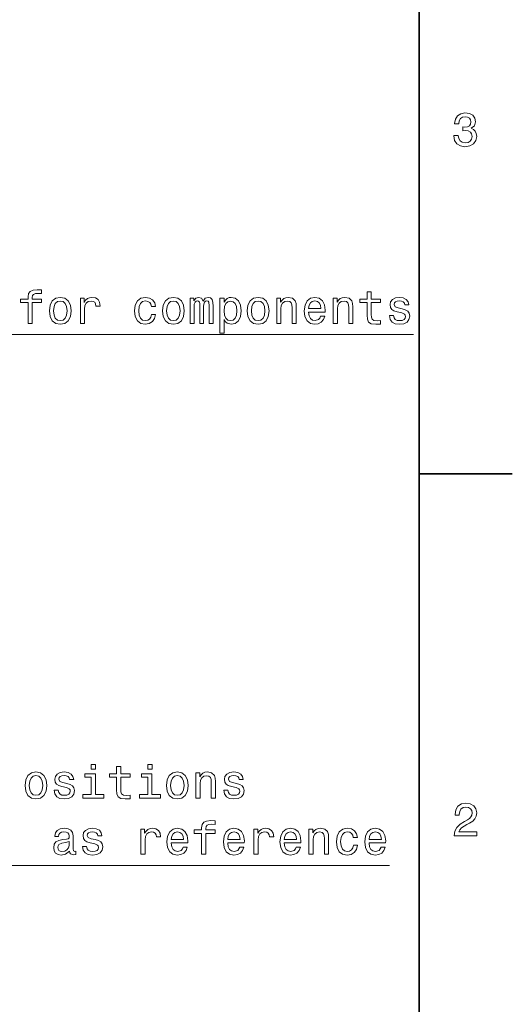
# Model space of a CAD drawing. Extents: x 0 to 210, y 0 to 297.
# Tile 13 of 14: x 157 to 210, y 91 to 197. Entities that reach past the tile are written whole.
import ezdxf

# ---------------------------------------------------------------- set-up
doc = ezdxf.new("R2010")
doc.units = 0

msp = doc.modelspace()

# ---------------------------------------------------------------- linework, layer by layer
at = {"color": 7, "lineweight": 35}
for p, q in [((200, 10), (200, 287)), ((200, 148.5), (210, 148.5))]:
    msp.add_line(p, q, dxfattribs=at)
at = {"color": 7, "lineweight": 13}
for points in [[(203.729111, 184.866226), (203.729111, 184.830917), (203.809799, 184.346771), (204.046829, 183.983658), (204.420029, 183.751663), (204.914276, 183.665939), (205.438766, 183.751663), (205.832138, 183.973572), (206.084305, 184.326599), (206.175079, 184.780487), (206.134735, 185.078033), (206.023788, 185.320114), (205.842224, 185.506714), (205.600143, 185.642883), (205.927963, 185.915222), (206.043961, 186.348938), (205.968307, 186.74231), (205.75145, 187.039856), (205.398422, 187.226456), (204.914276, 187.292023), (204.460388, 187.211319), (204.112396, 186.989426), (203.885452, 186.636398), (203.809799, 186.167374), (203.809799, 186.13208), (204.258652, 186.13208), (204.298996, 186.454834), (204.430115, 186.686829), (204.641937, 186.828033), (204.939484, 186.878479), (205.201736, 186.83812), (205.393372, 186.732224), (205.509369, 186.560745), (205.554764, 186.328766), (205.509369, 186.081635), (205.388336, 185.915222), (205.176514, 185.814346), (204.889053, 185.784088), (204.692368, 185.789139), (204.692368, 185.390717), (204.939484, 185.400803), (205.257217, 185.355423), (205.494247, 185.234375), (205.635452, 185.037689), (205.685883, 184.780487), (205.630417, 184.487976), (205.484161, 184.271118), (205.252167, 184.134949), (204.944534, 184.089569), (204.626801, 184.139999), (204.394821, 184.29129), (204.248566, 184.533371), (204.193085, 184.866226)], [(157.989944, 166.907425), (157.989944, 164.668228), (158.433746, 164.668228), (158.433746, 166.907425), (159.442398, 166.907425), (159.442398, 167.28566), (158.433746, 167.28566), (158.433746, 167.452087), (158.469055, 167.653824), (158.585037, 167.789993), (158.781723, 167.870682), (159.064148, 167.90094), (159.442398, 167.880768), (159.442398, 168.264053), (158.963287, 168.289261), (158.529572, 168.243881), (158.226974, 168.107712), (158.04541, 167.870682), (157.989944, 167.532776), (157.989944, 167.28566), (157.177979, 167.28566), (157.177979, 166.907425)], [(160.279572, 166.019806), (160.36026, 165.404541), (160.592255, 164.950653), (160.960403, 164.668228), (161.454636, 164.572403), (161.943832, 164.668228), (162.311981, 164.945602), (162.543976, 165.39949), (162.629715, 166.019806), (162.543976, 166.635086), (162.311981, 167.094025), (161.943832, 167.371399), (161.454636, 167.47226), (160.960403, 167.371399), (160.592255, 167.088974), (160.36026, 166.635086)], [(163.613144, 164.668228), (164.056946, 164.668228), (164.056946, 166.216492), (164.102341, 166.589691), (164.238495, 166.856995), (164.460403, 167.018372), (164.75795, 167.073853), (164.979858, 167.038544), (165.146286, 166.937683), (165.247147, 166.766205), (165.282455, 166.534225), (165.731293, 166.534225), (165.670776, 166.942719), (165.504349, 167.235229), (165.226974, 167.411743), (164.84874, 167.47226), (164.591522, 167.431915), (164.369629, 167.331055), (164.172943, 167.159576), (164.016602, 166.927597), (164.016602, 167.376434), (163.613144, 167.376434)], [(171.243546, 166.478745), (171.682312, 166.478745), (171.591522, 166.882202), (171.374664, 167.199936), (171.036774, 167.396622), (170.598007, 167.47226), (170.113861, 167.371399), (169.745697, 167.088974), (169.513718, 166.630051), (169.433029, 166.014771), (169.508667, 165.404541), (169.735626, 164.950653), (170.093689, 164.668228), (170.582886, 164.572403), (171.016602, 164.648056), (171.354492, 164.859863), (171.586487, 165.192719), (171.687347, 165.63652), (171.263718, 165.63652), (171.188065, 165.354111), (171.04686, 165.142288), (170.845123, 165.011169), (170.598007, 164.970825), (170.290375, 165.036377), (170.068466, 165.238113), (169.932312, 165.565918), (169.886917, 166.029907), (169.932312, 166.483795), (170.073517, 166.8116), (170.300461, 167.013336), (170.598007, 167.083939), (170.86026, 167.038544), (171.056946, 166.922546), (171.188065, 166.730911)], [(172.42366, 166.019806), (172.504349, 165.404541), (172.736343, 164.950653), (173.104492, 164.668228), (173.598724, 164.572403), (174.087921, 164.668228), (174.456085, 164.945602), (174.688065, 165.39949), (174.773804, 166.019806), (174.688065, 166.635086), (174.456085, 167.094025), (174.087921, 167.371399), (173.598724, 167.47226), (173.104492, 167.371399), (172.736343, 167.088974), (172.504349, 166.635086)], [(175.414291, 164.668228), (175.822784, 164.668228), (175.822784, 166.478745), (175.848007, 166.751083), (175.92366, 166.947769), (176.039642, 167.063766), (176.190948, 167.109146), (176.311981, 167.068802), (176.39267, 166.967941), (176.433029, 166.796463), (176.448151, 166.569519), (176.448151, 164.668228), (176.831436, 164.668228), (176.831436, 166.478745), (176.856659, 166.746033), (176.932312, 166.942719), (177.053345, 167.063766), (177.204636, 167.109146), (177.325684, 167.068802), (177.406372, 166.967941), (177.456802, 166.569519), (177.456802, 164.668228), (177.865295, 164.668228), (177.865295, 166.539261), (177.840088, 166.927597), (177.759399, 167.225143), (177.598007, 167.406708), (177.335754, 167.47226), (177.028122, 167.371399), (176.791092, 167.078888), (176.604492, 167.366348), (176.291809, 167.47226), (176.004349, 167.371399), (175.807663, 167.088974), (175.807663, 167.376434), (175.414291, 167.376434)], [(179.04541, 166.957855), (179.04541, 167.376434), (178.601608, 167.376434), (178.601608, 163.619232), (179.04541, 163.619232), (179.04541, 165.081772), (179.201752, 164.844742), (179.378265, 164.6884), (179.822067, 164.572403), (180.245697, 164.668228), (180.578552, 164.955688), (180.79541, 165.409576), (180.876099, 166.024857), (180.79541, 166.635086), (180.578552, 167.088974), (180.245697, 167.371399), (179.822067, 167.47226), (179.580002, 167.442001), (179.37323, 167.346176), (179.196716, 167.184799)], [(181.531723, 166.019806), (181.612411, 165.404541), (181.844406, 164.950653), (182.212555, 164.668228), (182.706802, 164.572403), (183.195984, 164.668228), (183.564148, 164.945602), (183.796143, 165.39949), (183.881866, 166.019806), (183.796143, 166.635086), (183.564148, 167.094025), (183.195984, 167.371399), (182.706802, 167.47226), (182.212555, 167.371399), (181.844406, 167.088974), (181.612411, 166.635086)], [(184.698868, 164.668228), (185.14267, 164.668228), (185.14267, 166.231628), (185.188065, 166.589691), (185.33432, 166.851944), (185.561264, 167.013336), (185.863861, 167.073853), (186.105927, 167.023422), (186.257233, 166.887253), (186.332886, 166.660309), (186.358093, 166.357712), (186.358093, 164.668228), (186.801895, 164.668228), (186.801895, 166.448486), (186.781723, 166.806549), (186.690948, 167.104111), (186.393402, 167.376434), (185.929413, 167.47226), (185.672211, 167.436966), (185.455353, 167.341141), (185.268753, 167.179749), (185.122498, 166.962891), (185.122498, 167.376434), (184.698868, 167.376434)], [(188.12323, 165.893738), (189.898438, 165.893738), (189.903473, 166.10051), (189.822784, 166.680481), (189.600891, 167.114197), (189.247864, 167.376434), (188.778839, 167.47226), (188.319916, 167.371399), (187.966888, 167.088974), (187.739929, 166.630051), (187.659241, 166.024857), (187.734894, 165.404541), (187.961838, 164.950653), (188.309814, 164.668228), (188.763702, 164.572403), (189.157074, 164.63797), (189.479858, 164.809433), (189.716888, 165.081772), (189.853058, 165.444885), (189.414291, 165.444885), (189.323517, 165.243149), (189.192383, 165.091858), (188.819183, 164.970825), (188.531723, 165.026291), (188.314865, 165.202805), (188.173645, 165.49028), (188.12323, 165.878601)], [(190.77092, 164.668228), (191.214722, 164.668228), (191.214722, 166.231628), (191.260101, 166.589691), (191.406357, 166.851944), (191.633301, 167.013336), (191.935898, 167.073853), (192.177979, 167.023422), (192.329269, 166.887253), (192.404922, 166.660309), (192.430145, 166.357712), (192.430145, 164.668228), (192.873932, 164.668228), (192.873932, 166.448486), (192.85376, 166.806549), (192.762985, 167.104111), (192.465439, 167.376434), (192.001465, 167.47226), (191.744263, 167.436966), (191.527405, 167.341141), (191.340805, 167.179749), (191.19455, 166.962891), (191.19455, 167.376434), (190.77092, 167.376434)], [(194.402039, 166.907425), (194.402039, 165.550797), (194.432297, 165.11203), (194.573517, 164.809433), (194.855927, 164.632919), (195.335037, 164.572403), (195.859528, 164.597626), (195.859528, 164.980911), (195.476242, 164.950653), (195.128265, 164.990997), (194.941666, 165.117081), (194.860977, 165.328888), (194.84584, 165.626434), (194.84584, 166.907425), (195.859528, 166.907425), (195.859528, 167.28566), (194.84584, 167.28566), (194.84584, 168.077454), (194.402039, 168.077454), (194.402039, 167.28566), (193.635468, 167.28566), (193.635468, 166.907425)], [(198.169327, 166.246765), (197.740662, 166.347626), (197.422928, 166.463623), (197.317017, 166.700653), (197.34729, 166.867081), (197.453186, 166.988113), (197.624664, 167.063766), (197.87178, 167.094025), (198.10881, 167.063766), (198.29541, 166.972977), (198.416443, 166.836823), (198.466888, 166.655258), (198.900604, 166.655258), (198.900604, 166.665344), (198.824951, 166.993149), (198.618179, 167.250366), (198.29541, 167.411743), (197.87178, 167.47226), (197.4431, 167.411743), (197.130432, 167.245316), (196.933746, 166.998199), (196.873215, 166.685516), (196.91861, 166.382919), (197.059814, 166.171112), (197.291809, 166.019806), (197.6297, 165.91391), (198.123932, 165.792862), (198.426529, 165.666794), (198.507233, 165.565918), (198.537476, 165.414627), (198.492096, 165.228027), (198.371063, 165.086823), (198.174377, 164.996033), (197.912125, 164.965775), (197.63475, 164.996033), (197.433014, 165.101944), (197.296844, 165.273422), (197.241379, 165.510452), (196.812698, 165.510452), (196.883301, 165.106995), (197.090073, 164.814484), (197.417892, 164.63797), (197.87178, 164.572403), (198.34584, 164.63797), (198.693817, 164.814484), (198.90564, 165.096909), (198.981293, 165.465057), (198.925812, 165.782776), (198.76947, 165.999634), (198.512268, 166.140854)], [(160.733459, 166.024857), (160.778839, 166.478745), (160.920059, 166.806549), (161.147003, 167.008286), (161.454636, 167.078888), (161.757233, 167.008286), (161.984177, 166.8116), (162.125397, 166.478745), (162.175827, 166.024857), (162.125397, 165.565918), (161.984177, 165.233063), (161.757233, 165.031342), (161.454636, 164.965775), (161.147003, 165.031342), (160.920059, 165.233063), (160.778839, 165.565918)], [(172.877548, 166.024857), (172.922943, 166.478745), (173.064148, 166.806549), (173.291092, 167.008286), (173.598724, 167.078888), (173.901321, 167.008286), (174.128265, 166.8116), (174.26947, 166.478745), (174.319916, 166.024857), (174.26947, 165.565918), (174.128265, 165.233063), (173.901321, 165.031342), (173.598724, 164.965775), (173.291092, 165.031342), (173.064148, 165.233063), (172.922943, 165.565918)], [(179.746429, 164.970825), (179.448868, 165.036377), (179.23201, 165.238113), (179.095856, 165.565918), (179.050461, 166.024857), (179.095856, 166.478745), (179.23201, 166.806549), (179.448868, 167.003235), (179.746429, 167.073853), (180.018753, 167.003235), (180.235611, 166.801514), (180.37178, 166.473709), (180.422211, 166.024857), (180.37178, 165.570969), (180.235611, 165.238113), (180.018753, 165.036377)], [(181.985611, 166.024857), (182.031006, 166.478745), (182.172211, 166.806549), (182.399155, 167.008286), (182.706802, 167.078888), (183.009399, 167.008286), (183.236328, 166.8116), (183.377548, 166.478745), (183.427979, 166.024857), (183.377548, 165.565918), (183.236328, 165.233063), (183.009399, 165.031342), (182.706802, 164.965775), (182.399155, 165.031342), (182.172211, 165.233063), (182.031006, 165.565918)], [(188.12323, 166.266937), (188.178696, 166.614914), (188.314865, 166.872116), (188.521637, 167.028458), (188.793976, 167.083939), (189.061264, 167.028458), (189.268036, 166.872116), (189.394119, 166.614914), (189.439499, 166.266937)], [(157.66922, 114.994957), (157.749908, 114.379684), (157.981903, 113.925789), (158.350052, 113.643372), (158.844299, 113.547554), (159.333481, 113.643372), (159.701645, 113.920746), (159.933624, 114.374641), (160.019363, 114.994957), (159.933624, 115.610229), (159.701645, 116.06916), (159.333481, 116.346542), (158.844299, 116.447403), (158.350052, 116.346542), (157.981903, 116.064117), (157.749908, 115.610229)], [(162.162735, 115.221901), (161.734055, 115.322769), (161.416336, 115.438759), (161.310425, 115.675789), (161.340683, 115.842216), (161.446594, 115.963257), (161.618073, 116.038902), (161.865189, 116.06916), (162.102219, 116.038902), (162.288818, 115.948128), (162.409851, 115.811958), (162.460281, 115.630402), (162.893997, 115.630402), (162.893997, 115.640488), (162.818359, 115.9683), (162.611588, 116.225502), (162.288818, 116.386887), (161.865189, 116.447403), (161.436508, 116.386887), (161.123825, 116.220459), (160.927139, 115.973343), (160.866623, 115.66066), (160.912018, 115.35807), (161.053223, 115.146255), (161.285217, 114.994957), (161.623108, 114.889046), (162.11734, 114.768013), (162.419937, 114.64193), (162.500626, 114.541069), (162.530884, 114.389771), (162.485504, 114.203171), (162.364471, 114.061958), (162.167786, 113.971184), (161.905533, 113.940926), (161.628159, 113.971184), (161.426422, 114.077087), (161.290253, 114.248558), (161.234787, 114.485588), (160.806107, 114.485588), (160.876709, 114.08213), (161.083481, 113.789627), (161.411301, 113.613113), (161.865189, 113.547554), (162.339249, 113.613113), (162.687225, 113.789627), (162.899048, 114.072044), (162.974701, 114.440201), (162.91922, 114.757927), (162.762878, 114.974785), (162.505676, 115.115997)], [(165.244141, 117.264412), (164.775131, 117.264412), (164.775131, 116.760086), (165.244141, 116.760086)], [(167.50351, 115.882568), (167.50351, 114.52594), (167.533768, 114.087173), (167.674988, 113.784584), (167.957397, 113.60807), (168.436508, 113.547554), (168.960999, 113.572769), (168.960999, 113.956055), (168.577728, 113.925789), (168.229736, 113.966141), (168.043137, 114.092216), (167.962448, 114.304031), (167.947311, 114.601585), (167.947311, 115.882568), (168.960999, 115.882568), (168.960999, 116.260803), (167.947311, 116.260803), (167.947311, 117.052597), (167.50351, 117.052597), (167.50351, 116.260803), (166.736938, 116.260803), (166.736938, 115.882568)], [(171.316193, 117.264412), (170.847168, 117.264412), (170.847168, 116.760086), (171.316193, 116.760086)], [(172.849335, 114.994957), (172.930023, 114.379684), (173.162018, 113.925789), (173.530167, 113.643372), (174.024399, 113.547554), (174.513596, 113.643372), (174.881744, 113.920746), (175.113739, 114.374641), (175.199478, 114.994957), (175.113739, 115.610229), (174.881744, 116.06916), (174.513596, 116.346542), (174.024399, 116.447403), (173.530167, 116.346542), (173.162018, 116.064117), (172.930023, 115.610229)], [(176.016479, 113.643372), (176.460281, 113.643372), (176.460281, 115.206772), (176.505676, 115.564842), (176.651917, 115.827087), (176.878876, 115.988472), (177.181458, 116.048988), (177.423538, 115.998558), (177.574829, 115.862389), (177.650482, 115.635445), (177.675705, 115.332855), (177.675705, 113.643372), (178.119507, 113.643372), (178.119507, 115.42363), (178.099335, 115.7817), (178.008545, 116.079254), (177.710999, 116.351585), (177.247025, 116.447403), (176.989822, 116.412102), (176.772964, 116.316284), (176.586365, 116.1549), (176.440109, 115.938042), (176.440109, 116.351585), (176.016479, 116.351585)], [(180.378876, 115.221901), (179.950195, 115.322769), (179.632477, 115.438759), (179.526566, 115.675789), (179.556824, 115.842216), (179.662735, 115.963257), (179.834198, 116.038902), (180.081314, 116.06916), (180.318359, 116.038902), (180.504944, 115.948128), (180.625992, 115.811958), (180.676422, 115.630402), (181.110138, 115.630402), (181.110138, 115.640488), (181.034485, 115.9683), (180.827713, 116.225502), (180.504944, 116.386887), (180.081314, 116.447403), (179.652649, 116.386887), (179.339966, 116.220459), (179.14328, 115.973343), (179.082764, 115.66066), (179.128143, 115.35807), (179.269363, 115.146255), (179.501343, 114.994957), (179.839249, 114.889046), (180.333481, 114.768013), (180.636078, 114.64193), (180.716766, 114.541069), (180.747025, 114.389771), (180.70163, 114.203171), (180.580597, 114.061958), (180.383911, 113.971184), (180.121674, 113.940926), (179.844284, 113.971184), (179.642563, 114.077087), (179.506393, 114.248558), (179.450912, 114.485588), (179.022247, 114.485588), (179.09285, 114.08213), (179.299622, 113.789627), (179.627426, 113.613113), (180.081314, 113.547554), (180.555389, 113.613113), (180.903366, 113.789627), (181.115173, 114.072044), (181.190826, 114.440201), (181.135345, 114.757927), (180.979019, 114.974785), (180.721802, 115.115997)], [(158.123108, 115), (158.168503, 115.453888), (158.309708, 115.7817), (158.536652, 115.983429), (158.844299, 116.054031), (159.146881, 115.983429), (159.373825, 115.786743), (159.515045, 115.453888), (159.565475, 115), (159.515045, 114.541069), (159.373825, 114.208214), (159.146881, 114.006485), (158.844299, 113.940926), (158.536652, 114.006485), (158.309708, 114.208214), (158.168503, 114.541069)], [(165.229019, 114.016571), (165.229019, 116.260803), (164.089249, 116.260803), (164.089249, 115.882568), (164.785217, 115.882568), (164.785217, 114.016571), (163.877441, 114.016571), (163.877441, 113.643372), (166.146881, 113.643372), (166.146881, 114.016571)], [(171.301056, 114.016571), (171.301056, 116.260803), (170.161285, 116.260803), (170.161285, 115.882568), (170.857254, 115.882568), (170.857254, 114.016571), (169.949478, 114.016571), (169.949478, 113.643372), (172.218933, 113.643372), (172.218933, 114.016571)], [(173.303223, 115), (173.348618, 115.453888), (173.489822, 115.7817), (173.716766, 115.983429), (174.024399, 116.054031), (174.326996, 115.983429), (174.55394, 115.786743), (174.69516, 115.453888), (174.74559, 115), (174.69516, 114.541069), (174.55394, 114.208214), (174.326996, 114.006485), (174.024399, 113.940926), (173.716766, 114.006485), (173.489822, 114.208214), (173.348618, 114.541069)], [(203.769455, 109.566788), (206.175079, 109.566788), (206.175079, 110.000504), (204.273788, 110.000504), (204.379684, 110.237534), (204.561249, 110.434219), (205.121048, 110.79229), (205.418594, 110.943588), (205.75145, 111.160446), (205.98848, 111.412613), (206.124649, 111.710159), (206.175079, 112.048058), (206.08934, 112.471687), (205.85231, 112.804543), (205.489197, 113.016357), (205.020172, 113.092003), (204.536026, 113.006271), (204.167877, 112.769234), (203.930847, 112.390999), (203.850143, 111.891716), (203.850143, 111.821114), (204.309082, 111.821114), (204.309082, 111.861458), (204.354477, 112.204399), (204.490646, 112.456558), (204.707504, 112.617943), (204.994965, 112.673416), (205.287476, 112.622986), (205.504333, 112.496902), (205.645538, 112.300217), (205.695969, 112.053101), (205.660675, 111.821114), (205.56485, 111.624428), (205.403458, 111.452957), (205.181564, 111.301659), (204.884018, 111.140274), (204.389771, 110.827591), (204.041794, 110.494743), (203.835022, 110.091286), (203.769455, 109.581917)], [(176.631744, 109.835739), (176.631744, 107.596542), (177.075562, 107.596542), (177.075562, 109.835739), (178.084198, 109.835739), (178.084198, 110.213974), (177.075562, 110.213974), (177.075562, 110.380402), (177.110855, 110.58213), (177.226852, 110.7183), (177.423538, 110.798988), (177.705963, 110.829254), (178.084198, 110.809082), (178.084198, 111.192368), (177.605103, 111.217583), (177.171387, 111.172188), (176.86879, 111.036026), (176.687225, 110.798988), (176.631744, 110.461098), (176.631744, 110.213974), (175.819794, 110.213974), (175.819794, 109.835739)], [(162.44516, 107.94957), (162.44516, 107.934441), (162.470367, 107.76297), (162.546021, 107.64193), (162.863739, 107.546112), (163.11087, 107.586456), (163.11087, 107.929398), (163.004959, 107.914268), (162.863739, 107.979828), (162.838531, 108.181557), (162.838531, 109.583572), (162.778015, 109.941643), (162.601501, 110.193802), (162.293854, 110.3451), (161.860138, 110.400574), (161.436508, 110.340057), (161.123825, 110.168587), (160.927139, 109.901299), (160.861588, 109.548271), (160.861588, 109.518013), (161.259995, 109.518013), (161.295303, 109.729828), (161.40625, 109.881126), (161.587799, 109.971901), (161.845016, 110.007202), (162.092133, 109.981987), (162.268646, 109.906342), (162.374542, 109.775215), (162.409851, 109.593658), (162.389679, 109.381844), (162.30899, 109.27594), (162.107254, 109.225502), (161.729019, 109.185158), (161.295303, 109.094383), (160.987671, 108.932999), (160.806107, 108.68084), (160.750626, 108.30764), (160.801056, 107.974785), (160.957397, 107.727669), (161.209564, 107.571327), (161.557556, 107.515854), (162.026566, 107.621758)], [(165.198761, 109.175072), (164.770081, 109.27594), (164.452362, 109.39193), (164.346451, 109.62896), (164.376709, 109.795387), (164.48262, 109.916428), (164.654083, 109.992073), (164.901215, 110.022331), (165.138245, 109.992073), (165.324844, 109.901299), (165.445877, 109.765129), (165.496307, 109.583572), (165.930023, 109.583572), (165.930023, 109.593658), (165.85437, 109.921471), (165.647614, 110.178673), (165.324844, 110.340057), (164.901215, 110.400574), (164.472534, 110.340057), (164.159851, 110.17363), (163.963165, 109.926514), (163.902649, 109.613831), (163.948044, 109.311241), (164.089249, 109.099426), (164.321243, 108.948128), (164.659134, 108.842216), (165.153366, 108.721184), (165.455963, 108.5951), (165.536652, 108.49424), (165.56691, 108.342941), (165.52153, 108.156342), (165.400482, 108.015129), (165.203796, 107.924355), (164.941559, 107.894096), (164.664185, 107.924355), (164.462448, 108.030258), (164.326279, 108.201729), (164.270813, 108.438759), (163.842133, 108.438759), (163.912735, 108.035301), (164.119507, 107.742798), (164.447327, 107.566284), (164.901215, 107.500725), (165.375275, 107.566284), (165.723251, 107.742798), (165.935074, 108.025215), (166.010712, 108.393372), (165.955246, 108.711098), (165.798904, 108.927956), (165.541702, 109.069168)], [(170.110855, 107.596542), (170.554657, 107.596542), (170.554657, 109.144814), (170.600052, 109.518013), (170.736221, 109.785301), (170.95813, 109.946686), (171.255676, 110.002159), (171.47757, 109.966858), (171.643997, 109.865997), (171.744873, 109.694527), (171.780167, 109.46254), (172.229019, 109.46254), (172.168503, 109.87104), (172.002075, 110.163544), (171.724701, 110.340057), (171.346451, 110.400574), (171.089249, 110.360229), (170.86734, 110.259369), (170.670654, 110.087898), (170.514313, 109.855911), (170.514313, 110.304756), (170.110855, 110.304756)], [(173.36879, 108.822044), (175.143997, 108.822044), (175.149048, 109.028816), (175.068359, 109.608788), (174.846451, 110.042511), (174.493423, 110.304756), (174.024399, 110.400574), (173.565475, 110.299713), (173.212448, 110.017288), (172.985504, 109.558357), (172.904816, 108.953171), (172.980453, 108.332855), (173.207397, 107.87896), (173.555389, 107.596542), (174.009277, 107.500725), (174.402649, 107.566284), (174.725418, 107.737755), (174.962448, 108.010086), (175.098618, 108.373199), (174.659851, 108.373199), (174.569077, 108.171471), (174.437958, 108.020172), (174.064758, 107.899139), (173.777283, 107.954613), (173.560425, 108.131126), (173.41922, 108.418587), (173.36879, 108.806915)], [(179.440826, 108.822044), (181.216049, 108.822044), (181.221085, 109.028816), (181.140396, 109.608788), (180.918488, 110.042511), (180.56546, 110.304756), (180.096451, 110.400574), (179.637512, 110.299713), (179.284485, 110.017288), (179.057541, 109.558357), (178.976852, 108.953171), (179.052505, 108.332855), (179.279449, 107.87896), (179.627426, 107.596542), (180.081314, 107.500725), (180.474701, 107.566284), (180.797455, 107.737755), (181.034485, 108.010086), (181.170654, 108.373199), (180.731903, 108.373199), (180.641113, 108.171471), (180.509995, 108.020172), (180.136795, 107.899139), (179.849335, 107.954613), (179.632477, 108.131126), (179.491257, 108.418587), (179.440826, 108.806915)], [(182.254944, 107.596542), (182.698761, 107.596542), (182.698761, 109.144814), (182.744141, 109.518013), (182.88031, 109.785301), (183.102203, 109.946686), (183.399765, 110.002159), (183.621674, 109.966858), (183.788086, 109.865997), (183.888947, 109.694527), (183.924255, 109.46254), (184.373108, 109.46254), (184.312592, 109.87104), (184.146164, 110.163544), (183.868774, 110.340057), (183.49054, 110.400574), (183.233337, 110.360229), (183.011429, 110.259369), (182.814743, 110.087898), (182.658417, 109.855911), (182.658417, 110.304756), (182.254944, 110.304756)], [(185.512878, 108.822044), (187.288086, 108.822044), (187.293137, 109.028816), (187.212433, 109.608788), (186.99054, 110.042511), (186.637512, 110.304756), (186.168488, 110.400574), (185.709564, 110.299713), (185.356537, 110.017288), (185.129593, 109.558357), (185.048889, 108.953171), (185.124542, 108.332855), (185.351486, 107.87896), (185.699478, 107.596542), (186.153366, 107.500725), (186.546738, 107.566284), (186.869507, 107.737755), (187.106537, 108.010086), (187.242706, 108.373199), (186.80394, 108.373199), (186.713165, 108.171471), (186.582031, 108.020172), (186.208832, 107.899139), (185.921371, 107.954613), (185.704514, 108.131126), (185.563309, 108.418587), (185.512878, 108.806915)], [(188.160568, 107.596542), (188.60437, 107.596542), (188.60437, 109.159943), (188.649765, 109.518013), (188.796021, 109.780258), (189.022964, 109.941643), (189.325562, 110.002159), (189.567627, 109.951729), (189.718933, 109.815559), (189.794571, 109.588615), (189.819794, 109.286026), (189.819794, 107.596542), (190.263596, 107.596542), (190.263596, 109.376801), (190.243423, 109.734871), (190.152649, 110.032425), (189.855087, 110.304756), (189.391113, 110.400574), (189.133911, 110.365273), (188.917053, 110.269455), (188.730453, 110.10807), (188.584198, 109.891212), (188.584198, 110.304756), (188.160568, 110.304756)], [(192.921371, 109.407059), (193.360138, 109.407059), (193.269348, 109.810516), (193.05249, 110.128242), (192.7146, 110.324928), (192.275848, 110.400574), (191.791687, 110.299713), (191.423538, 110.017288), (191.191544, 109.558357), (191.110855, 108.943085), (191.186508, 108.332855), (191.413452, 107.87896), (191.771515, 107.596542), (192.260712, 107.500725), (192.694427, 107.57637), (193.032318, 107.788185), (193.264313, 108.12104), (193.365173, 108.564842), (192.941544, 108.564842), (192.865906, 108.282425), (192.724686, 108.070602), (192.522964, 107.939484), (192.275848, 107.899139), (191.968201, 107.964699), (191.746307, 108.166428), (191.610138, 108.49424), (191.564743, 108.958214), (191.610138, 109.412102), (191.751343, 109.739914), (191.978287, 109.941643), (192.275848, 110.012245), (192.538086, 109.966858), (192.734772, 109.850868), (192.865906, 109.659225)], [(194.620941, 108.822044), (196.396149, 108.822044), (196.401199, 109.028816), (196.320511, 109.608788), (196.098602, 110.042511), (195.745575, 110.304756), (195.276566, 110.400574), (194.817627, 110.299713), (194.4646, 110.017288), (194.237656, 109.558357), (194.156967, 108.953171), (194.232605, 108.332855), (194.459564, 107.87896), (194.807541, 107.596542), (195.261429, 107.500725), (195.6548, 107.566284), (195.97757, 107.737755), (196.2146, 108.010086), (196.350769, 108.373199), (195.912003, 108.373199), (195.821228, 108.171471), (195.690109, 108.020172), (195.31691, 107.899139), (195.029449, 107.954613), (194.812592, 108.131126), (194.671371, 108.418587), (194.620941, 108.806915)], [(173.36879, 109.195244), (173.424255, 109.543228), (173.560425, 109.80043), (173.767197, 109.956772), (174.039536, 110.012245), (174.306824, 109.956772), (174.513596, 109.80043), (174.639679, 109.543228), (174.685059, 109.195244)], [(179.440826, 109.195244), (179.496307, 109.543228), (179.632477, 109.80043), (179.839249, 109.956772), (180.111572, 110.012245), (180.378876, 109.956772), (180.585648, 109.80043), (180.711731, 109.543228), (180.757111, 109.195244)], [(185.512878, 109.195244), (185.568344, 109.543228), (185.704514, 109.80043), (185.911285, 109.956772), (186.183624, 110.012245), (186.450912, 109.956772), (186.657684, 109.80043), (186.783768, 109.543228), (186.829163, 109.195244)], [(194.620941, 109.195244), (194.676422, 109.543228), (194.812592, 109.80043), (195.019348, 109.956772), (195.291687, 110.012245), (195.55899, 109.956772), (195.765747, 109.80043), (195.89183, 109.543228), (195.937225, 109.195244)], [(162.39473, 108.54467), (162.334198, 108.282425), (162.172821, 108.080688), (161.93074, 107.94957), (161.633194, 107.904182), (161.441559, 107.929398), (161.305389, 108.010086), (161.21965, 108.151299), (161.194427, 108.347984), (161.214615, 108.524498), (161.295303, 108.650574), (161.618073, 108.791786), (162.026566, 108.852303), (162.39473, 108.973343)]]:
    msp.add_lwpolyline(points, close=True, dxfattribs=at)
for points in [[(85, 148.5), (138.72049, 163.478027), (199.404922, 163.478027)], [(125, 148.5), (138.72049, 163.478027), (199.404922, 163.478027)], [(125, 128.246246), (139.146164, 106.406342), (196.794571, 106.406342)]]:
    msp.add_lwpolyline(points, dxfattribs=at)

doc.saveas('drawing.dxf')
